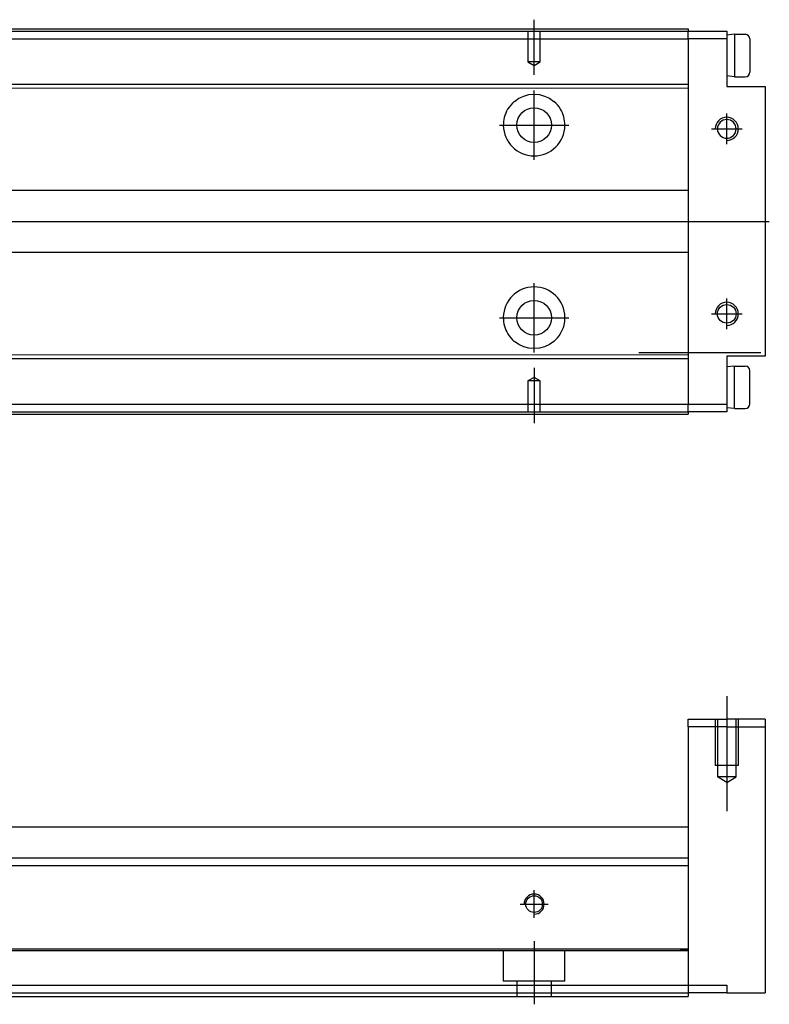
# Model space of a CAD drawing. Header units: millimetres. Extents: x -580 to 3135, y 49 to 860.
# Tile 10 of 24: x -296 to -198, y 483 to 611. Entities that reach past the tile are written whole.
import ezdxf
from ezdxf.lldxf.tags import DXFTag

# ---------------------------------------------------------------- set-up
doc = ezdxf.new("R2010")
doc.units = ezdxf.units.MM
doc.layers.get('0').update_dxf_attribs({"linetype": 'CONTINUOUS'})
tags = doc.linetypes.add('DASHED', pattern=[25.72, 12.86, -12.86]).pattern_tags.tags
tags[6:7] = [DXFTag(74, 4), DXFTag(75, 0), DXFTag(340, '0'), DXFTag(46, 0.0), DXFTag(50, 0.0), DXFTag(44, 0.0), DXFTag(45, 0.0)]
tags[4:5] = [DXFTag(74, 4), DXFTag(75, 0), DXFTag(340, '0'), DXFTag(46, 0.0), DXFTag(50, 0.0), DXFTag(44, 0.0), DXFTag(45, 0.0)]

msp = doc.modelspace()

# ---------------------------------------------------------------- linework, layer by layer
for p, q in [((-228.8, 603.41), (-228.8, 610.57)), ((-202.8, 608.67), (-203.8, 608.57)), ((-203.8, 608.57), (-203.8, 603.27)), ((-202.8, 608.67), (-201.4, 608.67)), ((-202.8, 608.67), (-202.8, 603.17)), ((-200.8, 608.07), (-200.8, 603.77)), ((-202.8, 603.17), (-203.8, 603.27)), ((-202.8, 603.17), (-201.4, 603.17)), ((-228.8, 592.4), (-228.8, 601.4)), ((-203.8, 594.4), (-203.8, 598.4)), ((-233.3, 596.9), (-224.3, 596.9)), ((-205.8, 596.4), (-201.8, 596.4)), ((-370.1, 584.4), (-198.28, 584.4)), ((-228.8, 567.4), (-228.8, 576.4)), ((-203.8, 570.4), (-203.8, 574.4)), ((-205.8, 572.4), (-201.8, 572.4)), ((-233.3, 571.9), (-224.3, 571.9)), ((-215.21, 567.4), (-199.38, 567.4)), ((-228.8, 565.38), (-228.8, 558.23)), ((-202.8, 565.62), (-203.8, 565.52)), ((-202.8, 565.62), (-201.4, 565.62)), ((-202.8, 560.12), (-202.8, 565.62)), ((-200.8, 560.72), (-200.8, 565.02)), ((-202.8, 560.12), (-203.8, 560.22)), ((-202.8, 560.12), (-201.4, 560.12)), ((-203.8, 522.81), (-203.8, 507.89)), ((-469.8, 501.81), (-208.8, 501.81))]:
    msp.add_line(p, q)
at = {"linetype": 'Continuous'}
for p, q in [((-333.86, 609.1), (-208.8, 609.1)), ((-208.8, 609.4), (-208.8, 609.1)), ((-208.8, 609.1), (-203.8, 609.1)), ((-208.8, 609.1), (-208.8, 609.1)), ((-208.8, 609.1), (-208.8, 609.1)), ((-208.8, 608.1), (-208.8, 609.1)), ((-203.8, 609.1), (-203.8, 608.1)), ((-334.32, 608.1), (-208.8, 608.1)), ((-208.8, 608.1), (-208.8, 560.7)), ((-203.8, 608.1), (-208.8, 608.1)), ((-203.8, 608.1), (-203.8, 601.9)), ((-298.83, 602.21), (-208.8, 602.2)), ((-203.8, 601.9), (-198.8, 601.9)), ((-198.8, 601.9), (-198.8, 566.9)), ((-298.83, 601.71), (-208.8, 601.7)), ((-208.8, 588.4), (-299.83, 588.41)), ((-299.83, 580.41), (-208.8, 580.4)), ((-298.83, 567.11), (-208.8, 567.1)), ((-298.83, 566.61), (-208.8, 566.6)), ((-198.8, 566.9), (-203.8, 566.9)), ((-203.8, 566.9), (-203.8, 560.7)), ((-356.34, 559.7), (-208.8, 559.7)), ((-355.88, 560.7), (-208.8, 560.7)), ((-208.8, 560.7), (-203.8, 560.7)), ((-208.8, 559.7), (-208.8, 560.7)), ((-203.8, 559.7), (-208.8, 559.7)), ((-208.8, 559.7), (-208.8, 559.7)), ((-208.8, 559.7), (-208.8, 559.7)), ((-208.8, 559.7), (-208.8, 559.4)), ((-203.8, 560.7), (-203.8, 559.7)), ((-208.8, 519.81), (-203.8, 519.81)), ((-208.8, 518.81), (-208.8, 519.81)), ((-203.8, 518.81), (-208.8, 518.81)), ((-208.8, 518.81), (-208.8, 485.31)), ((-198.8, 519.81), (-203.8, 519.81)), ((-203.8, 518.81), (-198.8, 518.81)), ((-198.8, 519.81), (-198.8, 484.31)), ((-208.8, 505.81), (-296.73, 505.81)), ((-408.8, 501.81), (-208.8, 501.81)), ((-208.8, 501.81), (-208.8, 500.81)), ((-408.8, 500.81), (-208.8, 500.81)), ((-208.8, 500.81), (-208.8, 490.31)), ((-208.8, 490.01), (-208.8, 485.31)), ((-408.8, 485.31), (-293.63, 485.31)), ((-293.63, 485.31), (-208.8, 485.31)), ((-208.8, 485.31), (-203.8, 485.31)), ((-208.8, 485.31), (-208.8, 483.81)), ((-208.8, 485.31), (-208.8, 485.31)), ((-203.8, 484.31), (-208.8, 484.31)), ((-203.8, 485.31), (-203.8, 484.31)), ((-203.8, 484.31), (-198.8, 484.31)), ((-408.8, 483.81), (-293.63, 483.81)), ((-293.63, 483.81), (-208.8, 483.81))]:
    msp.add_line(p, q, dxfattribs=at)
at = {"linetype": 'DASHED', "ltscale": 0.1}
for p, q in [((-229.6, 609.1), (-229.6, 605.1)), ((-228, 605.1), (-228, 609.1)), ((-229.6, 605.1), (-228.8, 604.64)), ((-228, 605.1), (-229.6, 605.1)), ((-228.8, 604.64), (-228, 605.1)), ((-228.8, 564.16), (-229.6, 563.7)), ((-229.6, 563.7), (-229.6, 559.7)), ((-228, 563.7), (-229.6, 563.7)), ((-228, 563.7), (-228.8, 564.16)), ((-228, 559.7), (-228, 563.7)), ((-205.3, 519.81), (-205.3, 513.81)), ((-205.01, 519.81), (-205.01, 512.31)), ((-203.8, 519.81), (-203.8, 518.81)), ((-202.59, 512.31), (-202.59, 519.81)), ((-202.3, 519.81), (-202.3, 513.81)), ((-202.3, 513.81), (-205.3, 513.81)), ((-202.59, 512.31), (-205.01, 512.31)), ((-203.8, 511.61), (-205.01, 512.31)), ((-203.8, 511.61), (-202.59, 512.31)), ((-384.8, 489.81), (-293.63, 489.81)), ((-294.8, 489.81), (-294.8, 489.81)), ((-294.8, 489.81), (-208.8, 489.81)), ((-232.8, 489.81), (-232.8, 485.81)), ((-224.8, 485.81), (-224.8, 489.81)), ((-208.8, 489.81), (-209.83, 489.81)), ((-208.8, 490.31), (-208.8, 490.01)), ((-224.8, 485.81), (-232.8, 485.81)), ((-231.05, 485.81), (-231.05, 483.81)), ((-226.55, 483.81), (-226.55, 485.81))]:
    msp.add_line(p, q, dxfattribs=at)
at = {"ltscale": 0.3}
for p, q in [((-228.8, 494.01), (-228.8, 497.61)), ((-228.8, 494.01), (-228.8, 497.61)), ((-230.6, 495.81), (-227, 495.81)), ((-230.6, 495.81), (-227, 495.81)), ((-228.8, 491.01), (-228.8, 482.81)), ((-228.8, 491.01), (-228.8, 482.81))]:
    msp.add_line(p, q, dxfattribs=at)
at = {"linetype": 'DASHED'}
for p, q in [((-229.6, 495.81), (-229.6, 495.81)), ((-229.6, 495.81), (-229.6, 495.81)), ((-228, 495.81), (-228, 495.81)), ((-228, 495.81), (-228, 495.81))]:
    msp.add_line(p, q, dxfattribs=at)
at = {"linetype": 'Continuous'}
for centre, radius in [((-228.8, 596.9), 2.25), ((-228.8, 571.9), 2.25), ((-203.8, 572.4), 1.21)]:
    msp.add_circle(centre, radius, dxfattribs=at)
at = {"linetype": 'Continuous', "extrusion": (0, 0, -1)}
msp.add_circle((203.8, 596.4), 1.21, dxfattribs=at)
msp.add_circle((-228.8, 495.81), 1.08)
for centre, radius, start, end in [((-201.4, 608.07), 0.6, 0, 90), ((-201.4, 603.77), 0.6, 270, 0), ((-203.8, 596.4), 1.5, 270, 180), ((-203.8, 572.4), 1.5, 270, 180), ((-201.4, 565.02), 0.6, 0, 90), ((-201.4, 560.72), 0.6, 270, 0), ((-228.8, 495.81), 1.3, 270, 180)]:
    msp.add_arc(centre, radius, start, end)
for centre, start, end in [((228.8, 596.9), 50.0829, 129.9171), ((228.8, 571.9), 230.0829, 309.9171)]:
    msp.add_arc(centre, 4, start, end, dxfattribs=at)
at = {"linetype": 'Continuous'}
for centre, start, end in [((-228.8, 596.9), 180.7109, 359.2891), ((-228.8, 571.9), 0.7109, 179.2891)]:
    msp.add_arc(centre, 4, start, end, dxfattribs=at)
for points in [[(-333.86, 609.1), (-208.8, 609.1)], [(-333.73, 609.4), (-208.8, 609.4)], [(-356.34, 559.7), (-208.8, 559.7)], [(-356.47, 559.4), (-208.8, 559.4)], [(-408.8, 490.01), (-293.63, 490.01)], [(-293.63, 490.01), (-208.8, 490.01)]]:
    msp.add_open_spline(points, degree=1, dxfattribs=at)
for points, knots in [([(-231.37, 599.96), (-231.71, 599.68), (-232, 599.34), (-232.43, 598.62), (-232.58, 598.26), (-232.76, 597.54), (-232.81, 597.19), (-232.8, 596.85)], [0, 0, 0, 0, 0.397367, 0.397367, 0.72214, 0.72214, 1, 1, 1, 1]), ([(-224.8, 596.85), (-224.8, 597.23), (-224.85, 597.62), (-225.05, 598.33), (-225.2, 598.67), (-225.61, 599.35), (-225.91, 599.69), (-226.23, 599.96)], [0, 0, 0, 0, 0.307207, 0.307207, 0.612248, 0.612248, 1, 1, 1, 1]), ([(-232.8, 571.95), (-232.81, 571.56), (-232.75, 571.18), (-232.55, 570.46), (-232.4, 570.12), (-231.99, 569.44), (-231.7, 569.1), (-231.37, 568.83)], [0, 0, 0, 0, 0.307207, 0.307207, 0.612248, 0.612248, 1, 1, 1, 1]), ([(-226.23, 568.83), (-225.9, 569.11), (-225.6, 569.46), (-225.17, 570.17), (-225.02, 570.54), (-224.84, 571.25), (-224.8, 571.6), (-224.8, 571.95)], [0, 0, 0, 0, 0.397367, 0.397367, 0.72214, 0.72214, 1, 1, 1, 1])]:
    msp.add_open_spline(points, degree=3, knots=knots, dxfattribs=at)
at = {"linetype": 'DASHED', "ltscale": 0.1}
for points in [[(-408.8, 484.31), (-293.63, 484.31)], [(-293.63, 484.31), (-208.8, 484.31)]]:
    msp.add_open_spline(points, degree=1, dxfattribs=at)

doc.saveas('drawing.dxf')
